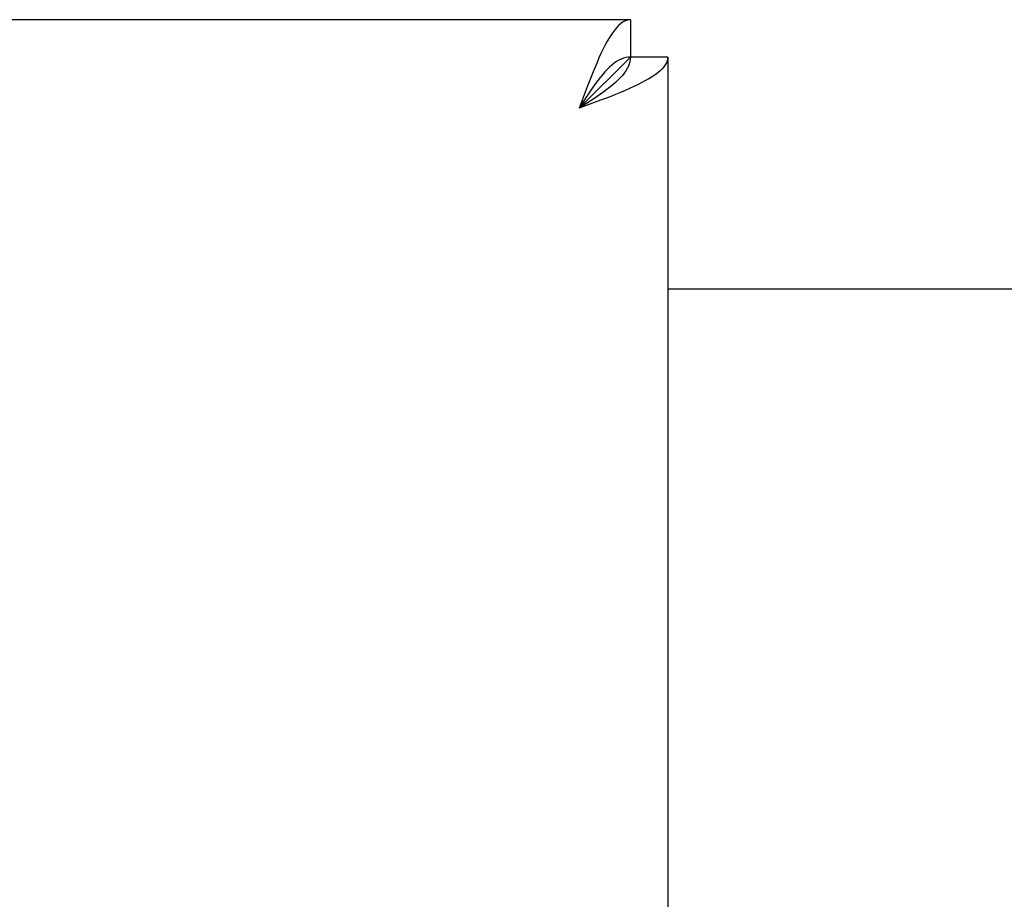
# Model space of a CAD drawing. Header units: inches. Extents: x 0 to 309, y 0 to 200.
# Tile 49 of 109: x 101.55 to 104.29, y 129.18 to 131.63. Entities that reach past the tile are written whole.
import ezdxf

# ---------------------------------------------------------------- set-up
doc = ezdxf.new("R2010")
doc.units = ezdxf.units.IN
doc.header["$LTSCALE"] = 17
doc.header["$MEASUREMENT"] = 0
doc.layers.get('0').update_dxf_attribs({"linetype": 'CONTINUOUS'})
doc.layers.add('DIMENSIONS', color=7, linetype='CONTINUOUS')
doc.styles.get("Standard").update_dxf_attribs({"font": 'txt', "width": 0.8})
doc.dimstyles.new('DIMSTYLE_3', dxfattribs={"dimtxt": 1.418182, "dimasz": 1.818182, "dimexe": 0.09, "dimexo": 0.07, "dimgap": 0.039, "dimtad": 0, "dimtih": 1, "dimtoh": 1, "dimzin": 4, "dimdsep": 46, "dimtxsty": 'Standard', "dimblk": '_FILLED', "dimblk1": '_FILLED', "dimblk2": '_FILLED', "dimcen": 0.09, "dimadec": 0, "dimazin": 0, "dimtfac": 1, "dimtofl": 0, "dimtmove": 0, "dimatfit": 3, "dimldrblk": '_FILLED', "dimfxl": 0, "dimtolj": 1, "dimtzin": 4, "dimarcsym": 0})

# ---------------------------------------------------------------- blocks, each defined once
blk = doc.blocks.new('_FILLED')
at = {"color": 0, "linetype": 'ByBlock'}
blk.add_solid([(0, 0), (-1, 0.2), (-1, -0.2)], dxfattribs=at)
blk = doc.blocks.new('*D13')
at = {"layer": 'DIMENSIONS', "color": 2, "linetype": 'Continuous'}
for p, q in [((105.2309, 122.9841), (101.5945, 122.9841)), ((108.8559, 122.9841), (112.3707, 122.9841))]:
    blk.add_line(p, q, dxfattribs=at)
at = {"layer": 'DIMENSIONS', "color": 2, "linetype": 'Continuous', "xscale": 1.8181818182, "yscale": 1.8181818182, "zscale": 1.8181818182}
blk.add_blockref('_FILLED', (105.2309, 122.9841), dxfattribs=at)
at = {"layer": 'DIMENSIONS', "color": 2, "linetype": 'Continuous', "xscale": 1.8181818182, "yscale": 1.8181818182, "zscale": 1.8181818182, "rotation": 180}
blk.add_blockref('_FILLED', (108.8559, 122.9841), dxfattribs=at)
at = {"layer": 'DIMENSIONS', "color": 2, "linetype": 'Continuous', "insert": (113.0798, 123.6932), "char_height": 1.41818, "width": 4.538182, "attachment_point": 1, "line_spacing_factor": 0.9}
blk.add_mtext('3.63', dxfattribs=at)

msp = doc.modelspace()

# ---------------------------------------------------------------- linework, layer by layer
at = {"color": 3, "linetype": 'Continuous'}
for p, q in [((103.2519, 131.6327), (74.6474, 131.6327)), ((103.3559, 131.5287), (103.3559, 69.2367)), ((103.1391, 131.3972), (103.1094, 131.3862)), ((103.3559, 130.8827), (105.2309, 130.8827))]:
    msp.add_line(p, q, dxfattribs=at)
at = {"color": 7, "linetype": 'Continuous'}
for p, q in [((103.2519, 131.6327), (103.2519, 131.5287)), ((103.2519, 131.5287), (103.1094, 131.3862)), ((103.3559, 131.5287), (103.2519, 131.5287)), ((103.1297, 131.3991), (103.1094, 131.3862))]:
    msp.add_line(p, q, dxfattribs=at)
at = {"color": 3, "linetype": 'Continuous'}
for points in [[(103.2519, 131.6327), (103.2464, 131.6322), (103.2409, 131.6309), (103.2355, 131.6287), (103.23, 131.6255), (103.2245, 131.6215), (103.219, 131.6167), (103.2135, 131.611), (103.2081, 131.6044), (103.2026, 131.5971), (103.1971, 131.5891), (103.1916, 131.5802), (103.1861, 131.5707), (103.1807, 131.5605), (103.1752, 131.5497), (103.1697, 131.5382)], [(103.1697, 131.5382), (103.1642, 131.5262), (103.1587, 131.5137), (103.1533, 131.5008), (103.1478, 131.4874), (103.1423, 131.4736), (103.1368, 131.4595), (103.1313, 131.4452), (103.1259, 131.4306), (103.1204, 131.4159), (103.1094, 131.3862)], [(103.3559, 131.5287), (103.3555, 131.5232), (103.3541, 131.5177), (103.3519, 131.5122), (103.3487, 131.5068), (103.3447, 131.5013), (103.3399, 131.4958), (103.3342, 131.4903), (103.3277, 131.4848), (103.3204, 131.4794), (103.3123, 131.4739), (103.3034, 131.4684), (103.2939, 131.4629), (103.2837, 131.4574), (103.2729, 131.452), (103.2614, 131.4465)], [(103.2614, 131.4465), (103.2494, 131.441), (103.2369, 131.4355), (103.224, 131.43), (103.2106, 131.4246), (103.1968, 131.4191), (103.1827, 131.4136), (103.1684, 131.4081), (103.1538, 131.4026), (103.1391, 131.3972)]]:
    msp.add_lwpolyline(points, dxfattribs=at)
at = {"color": 7, "linetype": 'Continuous'}
for points in [[(103.2519, 131.5287), (103.2454, 131.5283), (103.239, 131.5272), (103.2325, 131.5254), (103.226, 131.5229), (103.2195, 131.5197), (103.213, 131.5158), (103.2066, 131.5113), (103.2001, 131.5061), (103.1936, 131.5003), (103.1871, 131.4939), (103.1807, 131.487), (103.1742, 131.4795), (103.1677, 131.4716), (103.1612, 131.4632), (103.1547, 131.4545), (103.1483, 131.4454), (103.1418, 131.436), (103.1353, 131.4263), (103.1288, 131.4165), (103.1224, 131.4065), (103.1094, 131.3862)], [(103.2519, 131.5287), (103.2515, 131.5222), (103.2505, 131.5157), (103.2487, 131.5093), (103.2461, 131.5028), (103.2429, 131.4963), (103.239, 131.4898), (103.2345, 131.4834), (103.2293, 131.4769), (103.2235, 131.4704), (103.2171, 131.4639), (103.2102, 131.4574), (103.2027, 131.451), (103.1948, 131.4445), (103.1864, 131.438), (103.1777, 131.4315), (103.1686, 131.4251), (103.1592, 131.4186), (103.1495, 131.4121), (103.1397, 131.4056), (103.1297, 131.3991)]]:
    msp.add_lwpolyline(points, dxfattribs=at)

# ---------------------------------------------------------------- dimensions: what is measured, and where the dimension line sits
at = {"layer": 'DIMENSIONS', "color": 2, "linetype": 'Continuous'}
dim = msp.add_linear_dim(base=(105.2309076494, 122.9841376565), p1=(108.8559076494, 130.5076903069), p2=(105.2309076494, 69.2666903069), angle=180, dimstyle='DIMSTYLE_3', dxfattribs=at)
dim.commit()
dim.dimension.update_dxf_attribs({"geometry": '*D13', "text_midpoint": (115.3488515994, 122.9841376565), "dimtype": 160})

doc.saveas('drawing.dxf')
